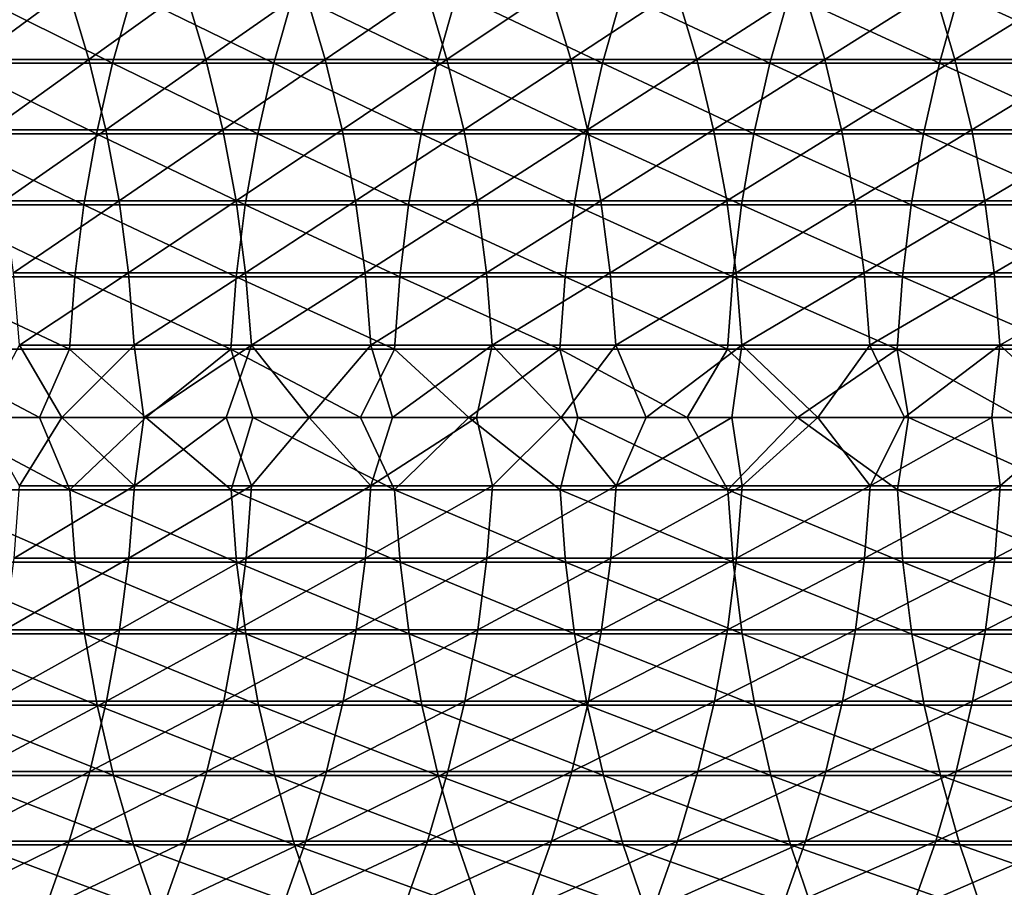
# Model space of a CAD drawing. Header units: metres. Extents: x -24 to 236, y -24 to 24.
# Tile 94 of 256: x 26.67 to 33.3, y -3.16 to 2.68. Entities that reach past the tile are written whole.
import ezdxf

# ---------------------------------------------------------------- set-up
doc = ezdxf.new("R2010")
doc.units = ezdxf.units.M
doc.layers.add('solid_10392024', color=7, linetype='CONTINUOUS')

msp = doc.modelspace()

# ---------------------------------------------------------------- linework, layer by layer
at = {"layer": 'solid_10392024'}
for points in [[(26.22629, 2.876055, 217.439407), (26.999874, 2.876056, 220.630005), (26.365685, 2.40966, 217.406067)], [(26.228642, 2.383344, 276.935455), (27.299292, 2.383333, 279.760284), (26.36154, 2.850171, 276.885681)], [(27.299292, 2.383333, 279.760284), (27.431793, 2.850157, 279.709473), (26.36154, 2.850171, 276.885681)], [(26.999874, 2.876056, 220.630005), (27.139063, 2.409661, 220.595795), (26.365685, 2.40966, 217.406067)], [(26.999874, 2.876056, 220.630005), (27.788504, 2.876054, 223.797073), (27.139063, 2.409661, 220.595795)], [(27.788504, 2.876054, 223.797073), (27.927477, 2.409659, 223.762009), (27.139063, 2.409661, 220.595795)], [(27.299292, 2.383333, 279.760284), (28.384037, 2.383325, 282.555389), (27.431793, 2.850157, 279.709473)], [(28.384037, 2.383325, 282.555389), (28.516129, 2.850148, 282.50351), (27.431793, 2.850157, 279.709473)], [(27.788504, 2.876054, 223.797073), (28.592051, 2.876049, 226.94017), (27.927477, 2.409659, 223.762009)], [(28.592051, 2.876049, 226.94017), (28.730799, 2.409655, 226.904236), (27.927477, 2.409659, 223.762009)], [(28.384037, 2.383325, 282.555389), (29.482771, 2.383324, 285.320374), (28.516129, 2.850148, 282.50351)], [(29.482771, 2.383324, 285.320374), (29.614437, 2.850147, 285.267426), (28.516129, 2.850148, 282.50351)], [(28.592051, 2.876049, 226.94017), (29.410385, 2.876042, 230.058823), (28.730799, 2.409655, 226.904236)], [(29.410385, 2.876042, 230.058823), (29.548903, 2.40965, 230.022003), (28.730799, 2.409655, 226.904236)], [(29.410385, 2.876042, 230.058823), (30.243383, 2.876034, 233.152557), (29.548903, 2.40965, 230.022003)], [(29.482771, 2.383324, 285.320374), (30.595381, 2.383335, 288.054871), (29.614437, 2.850147, 285.267426)], [(30.243383, 2.876034, 233.152557), (30.38166, 2.409643, 233.114853), (29.548903, 2.40965, 230.022003)], [(30.595381, 2.383335, 288.054871), (30.726606, 2.85016, 288.000854), (29.614437, 2.850147, 285.267426)], [(30.243383, 2.876034, 233.152557), (31.090916, 2.876027, 236.220932), (30.38166, 2.409643, 233.114853)], [(31.090916, 2.876027, 236.220932), (31.228943, 2.409637, 236.182312), (30.38166, 2.409643, 233.114853)], [(30.595381, 2.383335, 288.054871), (31.721758, 2.383356, 290.758545), (30.726606, 2.85016, 288.000854)], [(31.721758, 2.383356, 290.758545), (31.852528, 2.850185, 290.7034), (30.726606, 2.85016, 288.000854)], [(31.090916, 2.876027, 236.220932), (31.952854, 2.876022, 239.263458), (31.228943, 2.409637, 236.182312)], [(31.952854, 2.876022, 239.263458), (32.090626, 2.409633, 239.223938), (31.228943, 2.409637, 236.182312)], [(31.721758, 2.383356, 290.758545), (32.861801, 2.383381, 293.43103), (31.852528, 2.850185, 290.7034)], [(32.861801, 2.383381, 293.43103), (32.992096, 2.850215, 293.374786), (31.852528, 2.850185, 290.7034)], [(31.952854, 2.876022, 239.263458), (32.829075, 2.876023, 242.279694), (32.090626, 2.409633, 239.223938)], [(32.829075, 2.876023, 242.279694), (32.966579, 2.409633, 242.239243), (32.090626, 2.409633, 239.223938)], [(32.829075, 2.876023, 242.279694), (33.719444, 2.87603, 245.26915), (32.966579, 2.409633, 242.239243)], [(32.861801, 2.383381, 293.43103), (34.015396, 2.383405, 296.072052), (32.992096, 2.850215, 293.374786)], [(33.719444, 2.87603, 245.26915), (33.85667, 2.409639, 245.227783), (32.966579, 2.409633, 242.239243)], [(34.015396, 2.383405, 296.072052), (34.145199, 2.850244, 296.014679), (32.992096, 2.850215, 293.374786)], [(26.365685, 2.40966, 217.406067), (27.139063, 2.409661, 220.595795), (26.480295, 1.936183, 217.378647)], [(27.139063, 2.409661, 220.595795), (27.253502, 1.936184, 220.567673), (26.480295, 1.936183, 217.378647)], [(27.139063, 2.409661, 220.595795), (27.927477, 2.409659, 223.762009), (27.253502, 1.936184, 220.567673)], [(27.927477, 2.409659, 223.762009), (28.041739, 1.936183, 223.73317), (27.253502, 1.936184, 220.567673)], [(27.927477, 2.409659, 223.762009), (28.730799, 2.409655, 226.904236), (28.041739, 1.936183, 223.73317)], [(28.730799, 2.409655, 226.904236), (28.844877, 1.93618, 226.87468), (28.041739, 1.936183, 223.73317)], [(28.730799, 2.409655, 226.904236), (29.548903, 2.40965, 230.022003), (28.844877, 1.93618, 226.87468)], [(29.548903, 2.40965, 230.022003), (29.66279, 1.936175, 229.99173), (28.844877, 1.93618, 226.87468)], [(29.548903, 2.40965, 230.022003), (30.38166, 2.409643, 233.114853), (29.66279, 1.936175, 229.99173)], [(30.38166, 2.409643, 233.114853), (30.49535, 1.93617, 233.083847), (29.66279, 1.936175, 229.99173)], [(30.38166, 2.409643, 233.114853), (31.228943, 2.409637, 236.182312), (30.49535, 1.93617, 233.083847)], [(31.228943, 2.409637, 236.182312), (31.342428, 1.936165, 236.150574), (30.49535, 1.93617, 233.083847)], [(31.228943, 2.409637, 236.182312), (32.090626, 2.409633, 239.223938), (31.342428, 1.936165, 236.150574)], [(32.090626, 2.409633, 239.223938), (32.203899, 1.936162, 239.191437), (31.342428, 1.936165, 236.150574)], [(32.090626, 2.409633, 239.223938), (32.966579, 2.409633, 242.239243), (32.203899, 1.936162, 239.191437)], [(32.966579, 2.409633, 242.239243), (33.079632, 1.936162, 242.205994), (32.203899, 1.936162, 239.191437)], [(32.966579, 2.409633, 242.239243), (33.85667, 2.409639, 245.227783), (33.079632, 1.936162, 242.205994)], [(33.85667, 2.409639, 245.227783), (33.969498, 1.936167, 245.193756), (33.079632, 1.936162, 242.205994)], [(26.119631, 1.909512, 276.976288), (27.190605, 1.909503, 279.801971), (26.228642, 2.383344, 276.935455)], [(27.190605, 1.909503, 279.801971), (27.299292, 2.383333, 279.760284), (26.228642, 2.383344, 276.935455)], [(27.190605, 1.909503, 279.801971), (28.275686, 1.909497, 282.597931), (27.299292, 2.383333, 279.760284)], [(28.275686, 1.909497, 282.597931), (28.384037, 2.383325, 282.555389), (27.299292, 2.383333, 279.760284)], [(28.275686, 1.909497, 282.597931), (29.374769, 1.909496, 285.3638), (28.384037, 2.383325, 282.555389)], [(29.374769, 1.909496, 285.3638), (29.482771, 2.383324, 285.320374), (28.384037, 2.383325, 282.555389)], [(29.374769, 1.909496, 285.3638), (30.48774, 1.909505, 288.099182), (29.482771, 2.383324, 285.320374)], [(30.48774, 1.909505, 288.099182), (30.595381, 2.383335, 288.054871), (29.482771, 2.383324, 285.320374)], [(30.48774, 1.909505, 288.099182), (31.614494, 1.909522, 290.803741), (30.595381, 2.383335, 288.054871)], [(31.614494, 1.909522, 290.803741), (31.721758, 2.383356, 290.758545), (30.595381, 2.383335, 288.054871)], [(31.614494, 1.909522, 290.803741), (32.754925, 1.909542, 293.477173), (31.721758, 2.383356, 290.758545)], [(32.754925, 1.909542, 293.477173), (32.861801, 2.383381, 293.43103), (31.721758, 2.383356, 290.758545)], [(32.754925, 1.909542, 293.477173), (33.908924, 1.909562, 296.11911), (32.861801, 2.383381, 293.43103)], [(33.908924, 1.909562, 296.11911), (34.015396, 2.383405, 296.072052), (32.861801, 2.383381, 293.43103)], [(26.480295, 1.936183, 217.378647), (27.253502, 1.936184, 220.567673), (26.569782, 1.457016, 217.357239)], [(27.253502, 1.936184, 220.567673), (27.342855, 1.457016, 220.545715), (26.569782, 1.457016, 217.357239)], [(27.253502, 1.936184, 220.567673), (28.041739, 1.936183, 223.73317), (27.342855, 1.457016, 220.545715)], [(28.041739, 1.936183, 223.73317), (28.130955, 1.457015, 223.710663), (27.342855, 1.457016, 220.545715)], [(28.041739, 1.936183, 223.73317), (28.844877, 1.93618, 226.87468), (28.130955, 1.457015, 223.710663)], [(28.844877, 1.93618, 226.87468), (28.933949, 1.457013, 226.851608), (28.130955, 1.457015, 223.710663)], [(28.844877, 1.93618, 226.87468), (29.66279, 1.936175, 229.99173), (28.933949, 1.457013, 226.851608)], [(29.66279, 1.936175, 229.99173), (29.751713, 1.45701, 229.968094), (28.933949, 1.457013, 226.851608)], [(29.66279, 1.936175, 229.99173), (30.49535, 1.93617, 233.083847), (29.751713, 1.45701, 229.968094)], [(30.49535, 1.93617, 233.083847), (30.584118, 1.457006, 233.059631), (29.751713, 1.45701, 229.968094)], [(30.49535, 1.93617, 233.083847), (31.342428, 1.936165, 236.150574), (30.584118, 1.457006, 233.059631)], [(31.342428, 1.936165, 236.150574), (31.431036, 1.457002, 236.125778), (30.584118, 1.457006, 233.059631)], [(31.342428, 1.936165, 236.150574), (32.203899, 1.936162, 239.191437), (31.431036, 1.457002, 236.125778)], [(32.203899, 1.936162, 239.191437), (32.292339, 1.457, 239.166061), (31.431036, 1.457002, 236.125778)], [(32.203899, 1.936162, 239.191437), (33.079632, 1.936162, 242.205994), (32.292339, 1.457, 239.166061)], [(33.079632, 1.936162, 242.205994), (33.1679, 1.457, 242.180023), (32.292339, 1.457, 239.166061)], [(33.079632, 1.936162, 242.205994), (33.969498, 1.936167, 245.193756), (33.1679, 1.457, 242.180023)], [(33.969498, 1.936167, 245.193756), (34.05759, 1.457003, 245.167191), (33.1679, 1.457, 242.180023)], [(26.034828, 1.430068, 277.008026), (27.106052, 1.430062, 279.834381), (26.119631, 1.909512, 276.976288)], [(27.106052, 1.430062, 279.834381), (27.190605, 1.909503, 279.801971), (26.119631, 1.909512, 276.976288)], [(27.106052, 1.430062, 279.834381), (28.191397, 1.430057, 282.631042), (27.190605, 1.909503, 279.801971)], [(28.191397, 1.430057, 282.631042), (28.275686, 1.909497, 282.597931), (27.190605, 1.909503, 279.801971)], [(28.191397, 1.430057, 282.631042), (29.290751, 1.430057, 285.397583), (28.275686, 1.909497, 282.597931)], [(29.290751, 1.430057, 285.397583), (29.374769, 1.909496, 285.3638), (28.275686, 1.909497, 282.597931)], [(29.290751, 1.430057, 285.397583), (30.404003, 1.430063, 288.133667), (29.374769, 1.909496, 285.3638)], [(30.404003, 1.430063, 288.133667), (30.48774, 1.909505, 288.099182), (29.374769, 1.909496, 285.3638)], [(30.404003, 1.430063, 288.133667), (31.531048, 1.430076, 290.838928), (30.48774, 1.909505, 288.099182)], [(31.531048, 1.430076, 290.838928), (31.614494, 1.909522, 290.803741), (30.48774, 1.909505, 288.099182)], [(31.531048, 1.430076, 290.838928), (32.67178, 1.430091, 293.513062), (31.614494, 1.909522, 290.803741)], [(32.67178, 1.430091, 293.513062), (32.754925, 1.909542, 293.477173), (31.614494, 1.909522, 290.803741)], [(32.67178, 1.430091, 293.513062), (33.826096, 1.430105, 296.155701), (32.754925, 1.909542, 293.477173)], [(33.826096, 1.430105, 296.155701), (33.908924, 1.909562, 296.11911), (32.754925, 1.909542, 293.477173)], [(25.97448, 0.946422, 277.03064), (27.045885, 0.946417, 279.857483), (26.034828, 1.430068, 277.008026)], [(27.045885, 0.946417, 279.857483), (27.106052, 1.430062, 279.834381), (26.034828, 1.430068, 277.008026)], [(26.569782, 1.457016, 217.357239), (27.342855, 1.457016, 220.545715), (26.633881, 0.973566, 217.341904)], [(27.342855, 1.457016, 220.545715), (27.40686, 0.973567, 220.529999), (26.633881, 0.973566, 217.341904)], [(27.045885, 0.946417, 279.857483), (28.131414, 0.946414, 282.654602), (27.106052, 1.430062, 279.834381)], [(28.131414, 0.946414, 282.654602), (28.191397, 1.430057, 282.631042), (27.106052, 1.430062, 279.834381)], [(27.342855, 1.457016, 220.545715), (28.130955, 1.457015, 223.710663), (27.40686, 0.973567, 220.529999)], [(28.130955, 1.457015, 223.710663), (28.194859, 0.973566, 223.69455), (27.40686, 0.973567, 220.529999)], [(28.130955, 1.457015, 223.710663), (28.933949, 1.457013, 226.851608), (28.194859, 0.973566, 223.69455)], [(28.131414, 0.946414, 282.654602), (29.230961, 0.946414, 285.421631), (28.191397, 1.430057, 282.631042)], [(29.230961, 0.946414, 285.421631), (29.290751, 1.430057, 285.397583), (28.191397, 1.430057, 282.631042)], [(28.933949, 1.457013, 226.851608), (28.997751, 0.973564, 226.835083), (28.194859, 0.973566, 223.69455)], [(28.933949, 1.457013, 226.851608), (29.751713, 1.45701, 229.968094), (28.997751, 0.973564, 226.835083)], [(29.751713, 1.45701, 229.968094), (29.815409, 0.973562, 229.951157), (28.997751, 0.973564, 226.835083)], [(29.230961, 0.946414, 285.421631), (30.344414, 0.946418, 288.158203), (29.290751, 1.430057, 285.397583)], [(30.344414, 0.946418, 288.158203), (30.404003, 1.430063, 288.133667), (29.290751, 1.430057, 285.397583)], [(29.751713, 1.45701, 229.968094), (30.584118, 1.457006, 233.059631), (29.815409, 0.973562, 229.951157)], [(30.584118, 1.457006, 233.059631), (30.647703, 0.97356, 233.042297), (29.815409, 0.973562, 229.951157)], [(30.344414, 0.946418, 288.158203), (31.471666, 0.946426, 290.863953), (30.404003, 1.430063, 288.133667)], [(31.471666, 0.946426, 290.863953), (31.531048, 1.430076, 290.838928), (30.404003, 1.430063, 288.133667)], [(30.584118, 1.457006, 233.059631), (31.431036, 1.457002, 236.125778), (30.647703, 0.97356, 233.042297)], [(31.431036, 1.457002, 236.125778), (31.494509, 0.973557, 236.108032), (30.647703, 0.97356, 233.042297)], [(31.431036, 1.457002, 236.125778), (32.292339, 1.457, 239.166061), (31.494509, 0.973557, 236.108032)], [(31.471666, 0.946426, 290.863953), (32.612614, 0.946436, 293.538574), (31.531048, 1.430076, 290.838928)], [(32.292339, 1.457, 239.166061), (32.355694, 0.973555, 239.147888), (31.494509, 0.973557, 236.108032)], [(32.612614, 0.946436, 293.538574), (32.67178, 1.430091, 293.513062), (31.531048, 1.430076, 290.838928)], [(32.292339, 1.457, 239.166061), (33.1679, 1.457, 242.180023), (32.355694, 0.973555, 239.147888)], [(33.1679, 1.457, 242.180023), (33.231133, 0.973556, 242.161423), (32.355694, 0.973555, 239.147888)], [(32.612614, 0.946436, 293.538574), (33.767155, 0.946446, 296.181763), (32.67178, 1.430091, 293.513062)], [(33.767155, 0.946446, 296.181763), (33.826096, 1.430105, 296.155701), (32.67178, 1.430091, 293.513062)], [(33.1679, 1.457, 242.180023), (34.05759, 1.457003, 245.167191), (33.231133, 0.973556, 242.161423)], [(34.05759, 1.457003, 245.167191), (34.120689, 0.973558, 245.148163), (33.231133, 0.973556, 242.161423)], [(25.938766, 0.459993, 277.044006), (27.010277, 0.459991, 279.871124), (25.97448, 0.946422, 277.03064)], [(27.010277, 0.459991, 279.871124), (27.045885, 0.946417, 279.857483), (25.97448, 0.946422, 277.03064)], [(26.633881, 0.973566, 217.341904), (27.40686, 0.973567, 220.529999), (26.672407, 0.487255, 217.332703)], [(27.40686, 0.973567, 220.529999), (27.445328, 0.487256, 220.520538), (26.672407, 0.487255, 217.332703)], [(27.010277, 0.459991, 279.871124), (28.095919, 0.45999, 282.668549), (27.045885, 0.946417, 279.857483)], [(28.095919, 0.45999, 282.668549), (28.131414, 0.946414, 282.654602), (27.045885, 0.946417, 279.857483)], [(27.40686, 0.973567, 220.529999), (28.194859, 0.973566, 223.69455), (27.445328, 0.487256, 220.520538)], [(28.194859, 0.973566, 223.69455), (28.233267, 0.487255, 223.684845), (27.445328, 0.487256, 220.520538)], [(28.095919, 0.45999, 282.668549), (29.195578, 0.459989, 285.435852), (28.131414, 0.946414, 282.654602)], [(29.195578, 0.459989, 285.435852), (29.230961, 0.946414, 285.421631), (28.131414, 0.946414, 282.654602)], [(28.194859, 0.973566, 223.69455), (28.997751, 0.973564, 226.835083), (28.233267, 0.487255, 223.684845)], [(28.997751, 0.973564, 226.835083), (29.036098, 0.487255, 226.82515), (28.233267, 0.487255, 223.684845)], [(28.997751, 0.973564, 226.835083), (29.815409, 0.973562, 229.951157), (29.036098, 0.487255, 226.82515)], [(29.815409, 0.973562, 229.951157), (29.853691, 0.487253, 229.940979), (29.036098, 0.487255, 226.82515)], [(29.195578, 0.459989, 285.435852), (30.309149, 0.459991, 288.172729), (29.230961, 0.946414, 285.421631)], [(30.309149, 0.459991, 288.172729), (30.344414, 0.946418, 288.158203), (29.230961, 0.946414, 285.421631)], [(29.815409, 0.973562, 229.951157), (30.647703, 0.97356, 233.042297), (29.853691, 0.487253, 229.940979)], [(30.647703, 0.97356, 233.042297), (30.685921, 0.487252, 233.03186), (29.853691, 0.487253, 229.940979)], [(30.309149, 0.459991, 288.172729), (31.436525, 0.459996, 290.878784), (30.344414, 0.946418, 288.158203)], [(31.436525, 0.459996, 290.878784), (31.471666, 0.946426, 290.863953), (30.344414, 0.946418, 288.158203)], [(30.647703, 0.97356, 233.042297), (31.494509, 0.973557, 236.108032), (30.685921, 0.487252, 233.03186)], [(31.494509, 0.973557, 236.108032), (31.532656, 0.487251, 236.097351), (30.685921, 0.487252, 233.03186)], [(31.436525, 0.459996, 290.878784), (32.577599, 0.46, 293.553711), (31.471666, 0.946426, 290.863953)], [(32.577599, 0.46, 293.553711), (32.612614, 0.946436, 293.538574), (31.471666, 0.946426, 290.863953)], [(31.494509, 0.973557, 236.108032), (32.355694, 0.973555, 239.147888), (31.532656, 0.487251, 236.097351)], [(32.355694, 0.973555, 239.147888), (32.393768, 0.48725, 239.136963), (31.532656, 0.487251, 236.097351)], [(32.355694, 0.973555, 239.147888), (33.231133, 0.973556, 242.161423), (32.393768, 0.48725, 239.136963)], [(33.231133, 0.973556, 242.161423), (33.269135, 0.48725, 242.150253), (32.393768, 0.48725, 239.136963)], [(32.577599, 0.46, 293.553711), (33.732269, 0.460005, 296.197174), (32.612614, 0.946436, 293.538574)], [(33.732269, 0.460005, 296.197174), (33.767155, 0.946446, 296.181763), (32.612614, 0.946436, 293.538574)], [(33.231133, 0.973556, 242.161423), (34.120689, 0.973558, 245.148163), (33.269135, 0.48725, 242.150253)], [(34.120689, 0.973558, 245.148163), (34.158615, 0.487251, 245.136734), (33.269135, 0.48725, 242.150253)], [(26.672407, 0.487255, 217.332703), (26.959246, 0, 218.469543), (26.413149, 0, 216.186691)], [(26.672407, 0.487255, 217.332703), (27.445328, 0.487256, 220.520538), (26.959246, 0, 218.469543)], [(27.445328, 0.487256, 220.520538), (27.509546, 0, 220.726395), (26.959246, 0, 218.469543)], [(27.445328, 0.487256, 220.520538), (28.233267, 0.487255, 223.684845), (27.509546, 0, 220.726395)], [(28.233267, 0.487255, 223.684845), (28.063551, 0, 222.95607), (27.509546, 0, 220.726395)], [(28.233267, 0.487255, 223.684845), (28.621283, 0, 225.159531), (28.063551, 0, 222.95607)], [(28.233267, 0.487255, 223.684845), (29.036098, 0.487255, 226.82515), (28.621283, 0, 225.159531)], [(29.036098, 0.487255, 226.82515), (29.182901, 0, 227.338181), (28.621283, 0, 225.159531)], [(29.036098, 0.487255, 226.82515), (29.853691, 0.487253, 229.940979), (29.182901, 0, 227.338181)], [(29.853691, 0.487253, 229.940979), (29.748259, 0, 229.492126), (29.182901, 0, 227.338181)], [(29.853691, 0.487253, 229.940979), (30.317032, 0, 231.62088), (29.748259, 0, 229.492126)], [(29.853691, 0.487253, 229.940979), (30.685921, 0.487252, 233.03186), (30.317032, 0, 231.62088)], [(30.685921, 0.487252, 233.03186), (30.889376, 0, 233.725708), (30.317032, 0, 231.62088)], [(30.685921, 0.487252, 233.03186), (31.532656, 0.487251, 236.097351), (30.889376, 0, 233.725708)], [(31.532656, 0.487251, 236.097351), (31.465439, 0, 235.807739), (30.889376, 0, 233.725708)], [(31.532656, 0.487251, 236.097351), (32.044872, 0, 237.866302), (31.465439, 0, 235.807739)], [(31.532656, 0.487251, 236.097351), (32.393768, 0.48725, 239.136963), (32.044872, 0, 237.866302)], [(32.393768, 0.48725, 239.136963), (32.627617, 0, 239.901779), (32.044872, 0, 237.866302)], [(32.393768, 0.48725, 239.136963), (33.269135, 0.48725, 242.150253), (32.627617, 0, 239.901779)], [(33.269135, 0.48725, 242.150253), (33.21381, 0, 241.915176), (32.627617, 0, 239.901779)], [(33.269135, 0.48725, 242.150253), (33.803452, 0, 243.906998), (33.21381, 0, 241.915176)], [(33.269135, 0.48725, 242.150253), (34.158615, 0.487251, 245.136734), (33.803452, 0, 243.906998)], [(26.80728, 0, 279.373627), (27.010277, 0.459991, 279.871124), (25.938766, 0.459993, 277.044006)], [(26.095453, 0, 277.495056), (26.80728, 0, 279.373627), (25.938766, 0.459993, 277.044006)], [(26.80728, 0, 279.373627), (27.523186, 0, 281.233521), (27.010277, 0.459991, 279.871124)], [(27.523186, 0, 281.233521), (28.095919, 0.45999, 282.668549), (27.010277, 0.459991, 279.871124)], [(27.523186, 0, 281.233521), (28.243156, 0, 283.074951), (28.095919, 0.45999, 282.668549)], [(28.967415, 0, 284.898712), (29.195578, 0.459989, 285.435852), (28.095919, 0.45999, 282.668549)], [(28.243156, 0, 283.074951), (28.967415, 0, 284.898712), (28.095919, 0.45999, 282.668549)], [(28.967415, 0, 284.898712), (29.696056, 0, 286.705139), (29.195578, 0.459989, 285.435852)], [(29.696056, 0, 286.705139), (30.309149, 0.459991, 288.172729), (29.195578, 0.459989, 285.435852)], [(29.696056, 0, 286.705139), (30.428774, 0, 288.493744), (30.309149, 0.459991, 288.172729)], [(31.165751, 0, 290.265076), (31.436525, 0.459996, 290.878784), (30.309149, 0.459991, 288.172729)], [(30.428774, 0, 288.493744), (31.165751, 0, 290.265076), (30.309149, 0.459991, 288.172729)], [(31.165751, 0, 290.265076), (31.907242, 0, 292.019928), (31.436525, 0.459996, 290.878784)], [(31.907242, 0, 292.019928), (32.577599, 0.46, 293.553711), (31.436525, 0.459996, 290.878784)], [(31.907242, 0, 292.019928), (32.653133, 0, 293.758179), (32.577599, 0.46, 293.553711)], [(33.403301, 0, 295.479675), (33.732269, 0.460005, 296.197174), (32.577599, 0.46, 293.553711)], [(32.653133, 0, 293.758179), (33.403301, 0, 295.479675), (32.577599, 0.46, 293.553711)], [(25.940111, -0.487255, 277.043518), (27.01162, -0.487253, 279.870605), (26.095453, 0, 277.495056)], [(27.01162, -0.487253, 279.870605), (26.80728, 0, 279.373627), (26.095453, 0, 277.495056)], [(27.01162, -0.487253, 279.870605), (27.523186, 0, 281.233521), (26.80728, 0, 279.373627)], [(27.01162, -0.487253, 279.870605), (28.097256, -0.487251, 282.667999), (27.523186, 0, 281.233521)], [(28.097256, -0.487251, 282.667999), (28.243156, 0, 283.074951), (27.523186, 0, 281.233521)], [(28.097256, -0.487251, 282.667999), (29.196911, -0.487251, 285.435333), (28.243156, 0, 283.074951)], [(29.196911, -0.487251, 285.435333), (28.967415, 0, 284.898712), (28.243156, 0, 283.074951)], [(29.196911, -0.487251, 285.435333), (29.696056, 0, 286.705139), (28.967415, 0, 284.898712)], [(29.196911, -0.487251, 285.435333), (30.310478, -0.487253, 288.17218), (29.696056, 0, 286.705139)], [(30.310478, -0.487253, 288.17218), (30.428774, 0, 288.493744), (29.696056, 0, 286.705139)], [(30.310478, -0.487253, 288.17218), (31.437849, -0.487258, 290.878204), (30.428774, 0, 288.493744)], [(31.437849, -0.487258, 290.878204), (31.165751, 0, 290.265076), (30.428774, 0, 288.493744)], [(31.437849, -0.487258, 290.878204), (31.907242, 0, 292.019928), (31.165751, 0, 290.265076)], [(31.437849, -0.487258, 290.878204), (32.578918, -0.487263, 293.553131), (31.907242, 0, 292.019928)], [(32.578918, -0.487263, 293.553131), (32.653133, 0, 293.758179), (31.907242, 0, 292.019928)], [(32.578918, -0.487263, 293.553131), (33.733585, -0.487268, 296.196594), (32.653133, 0, 293.758179)], [(33.733585, -0.487268, 296.196594), (33.403301, 0, 295.479675), (32.653133, 0, 293.758179)], [(26.673803, -0.459994, 217.332367), (26.413149, 0, 216.186691), (26.959246, 0, 218.469543)], [(26.673803, -0.459994, 217.332367), (26.959246, 0, 218.469543), (27.446722, -0.459994, 220.520203)], [(27.446722, -0.459994, 220.520203), (26.959246, 0, 218.469543), (27.509546, 0, 220.726395)], [(27.446722, -0.459994, 220.520203), (27.509546, 0, 220.726395), (28.063551, 0, 222.95607)], [(27.446722, -0.459994, 220.520203), (28.063551, 0, 222.95607), (28.234661, -0.459994, 223.684494)], [(28.234661, -0.459994, 223.684494), (28.063551, 0, 222.95607), (28.621283, 0, 225.159531)], [(28.234661, -0.459994, 223.684494), (28.621283, 0, 225.159531), (29.037489, -0.459993, 226.824783)], [(29.037489, -0.459993, 226.824783), (28.621283, 0, 225.159531), (29.182901, 0, 227.338181)], [(29.037489, -0.459993, 226.824783), (29.182901, 0, 227.338181), (29.748259, 0, 229.492126)], [(29.037489, -0.459993, 226.824783), (29.748259, 0, 229.492126), (29.85508, -0.459992, 229.940613)], [(29.85508, -0.459992, 229.940613), (29.748259, 0, 229.492126), (30.317032, 0, 231.62088)], [(29.85508, -0.459992, 229.940613), (30.317032, 0, 231.62088), (30.687305, -0.45999, 233.031494)], [(30.687305, -0.45999, 233.031494), (30.317032, 0, 231.62088), (30.889376, 0, 233.725708)], [(30.687305, -0.45999, 233.031494), (30.889376, 0, 233.725708), (31.465439, 0, 235.807739)], [(30.687305, -0.45999, 233.031494), (31.465439, 0, 235.807739), (31.534039, -0.459989, 236.09697)], [(31.534039, -0.459989, 236.09697), (31.465439, 0, 235.807739), (32.044872, 0, 237.866302)], [(31.534039, -0.459989, 236.09697), (32.044872, 0, 237.866302), (32.395149, -0.459988, 239.136566)], [(32.395149, -0.459988, 239.136566), (32.044872, 0, 237.866302), (32.627617, 0, 239.901779)], [(32.395149, -0.459988, 239.136566), (32.627617, 0, 239.901779), (33.21381, 0, 241.915176)], [(32.395149, -0.459988, 239.136566), (33.21381, 0, 241.915176), (33.270512, -0.459989, 242.149841)], [(33.270512, -0.459989, 242.149841), (33.21381, 0, 241.915176), (33.803452, 0, 243.906998)], [(33.270512, -0.459989, 242.149841), (33.803452, 0, 243.906998), (34.159992, -0.45999, 245.136322)], [(27.446722, -0.459994, 220.520203), (27.409687, -0.946423, 220.529297), (26.636713, -0.946422, 217.341232)], [(26.673803, -0.459994, 217.332367), (27.446722, -0.459994, 220.520203), (26.636713, -0.946422, 217.341232)], [(28.234661, -0.459994, 223.684494), (28.197683, -0.946422, 223.693832), (27.409687, -0.946423, 220.529297)], [(27.446722, -0.459994, 220.520203), (28.234661, -0.459994, 223.684494), (27.409687, -0.946423, 220.529297)], [(29.037489, -0.459993, 226.824783), (29.00057, -0.946421, 226.834351), (28.197683, -0.946422, 223.693832)], [(28.234661, -0.459994, 223.684494), (29.037489, -0.459993, 226.824783), (28.197683, -0.946422, 223.693832)], [(29.85508, -0.459992, 229.940613), (29.818224, -0.946418, 229.950409), (29.00057, -0.946421, 226.834351)], [(29.037489, -0.459993, 226.824783), (29.85508, -0.459992, 229.940613), (29.00057, -0.946421, 226.834351)], [(30.687305, -0.45999, 233.031494), (30.650513, -0.946416, 233.041519), (29.818224, -0.946418, 229.950409)], [(29.85508, -0.459992, 229.940613), (30.687305, -0.45999, 233.031494), (29.818224, -0.946418, 229.950409)], [(31.534039, -0.459989, 236.09697), (31.497313, -0.946413, 236.107239), (30.650513, -0.946416, 233.041519)], [(30.687305, -0.45999, 233.031494), (31.534039, -0.459989, 236.09697), (30.650513, -0.946416, 233.041519)], [(32.395149, -0.459988, 239.136566), (32.35849, -0.946412, 239.147095), (31.497313, -0.946413, 236.107239)], [(31.534039, -0.459989, 236.09697), (32.395149, -0.459988, 239.136566), (31.497313, -0.946413, 236.107239)], [(32.395149, -0.459988, 239.136566), (33.270512, -0.459989, 242.149841), (32.35849, -0.946412, 239.147095)], [(33.270512, -0.459989, 242.149841), (33.233925, -0.946412, 242.160599), (32.35849, -0.946412, 239.147095)], [(33.270512, -0.459989, 242.149841), (34.159992, -0.45999, 245.136322), (33.233925, -0.946412, 242.160599)], [(34.159992, -0.45999, 245.136322), (34.123478, -0.946414, 245.147324), (33.233925, -0.946412, 242.160599)], [(27.048605, -0.973561, 279.856415), (27.01162, -0.487253, 279.870605), (25.940111, -0.487255, 277.043518)], [(25.977207, -0.973566, 277.029633), (27.048605, -0.973561, 279.856415), (25.940111, -0.487255, 277.043518)], [(28.134125, -0.973558, 282.653534), (28.097256, -0.487251, 282.667999), (27.01162, -0.487253, 279.870605)], [(27.048605, -0.973561, 279.856415), (28.134125, -0.973558, 282.653534), (27.01162, -0.487253, 279.870605)], [(29.233664, -0.973557, 285.420532), (29.196911, -0.487251, 285.435333), (28.097256, -0.487251, 282.667999)], [(28.134125, -0.973558, 282.653534), (29.233664, -0.973557, 285.420532), (28.097256, -0.487251, 282.667999)], [(30.347107, -0.973562, 288.157104), (30.310478, -0.487253, 288.17218), (29.196911, -0.487251, 285.435333)], [(29.233664, -0.973557, 285.420532), (30.347107, -0.973562, 288.157104), (29.196911, -0.487251, 285.435333)], [(31.47435, -0.97357, 290.862823), (31.437849, -0.487258, 290.878204), (30.310478, -0.487253, 288.17218)], [(30.347107, -0.973562, 288.157104), (31.47435, -0.97357, 290.862823), (30.310478, -0.487253, 288.17218)], [(32.615288, -0.973581, 293.537445), (32.578918, -0.487263, 293.553131), (31.437849, -0.487258, 290.878204)], [(31.47435, -0.97357, 290.862823), (32.615288, -0.973581, 293.537445), (31.437849, -0.487258, 290.878204)], [(33.769817, -0.973591, 296.180573), (33.733585, -0.487268, 296.196594), (32.578918, -0.487263, 293.553131)], [(32.615288, -0.973581, 293.537445), (33.769817, -0.973591, 296.180573), (32.578918, -0.487263, 293.553131)], [(27.110142, -1.457008, 279.832825), (27.048605, -0.973561, 279.856415), (25.977207, -0.973566, 277.029633)], [(26.038927, -1.457015, 277.0065), (27.110142, -1.457008, 279.832825), (25.977207, -0.973566, 277.029633)], [(26.636713, -0.946422, 217.341232), (27.409687, -0.946423, 220.529297), (26.574039, -1.43007, 217.356232)], [(27.409687, -0.946423, 220.529297), (27.347107, -1.43007, 220.544678), (26.574039, -1.43007, 217.356232)], [(28.195473, -1.457003, 282.629425), (28.134125, -0.973558, 282.653534), (27.048605, -0.973561, 279.856415)], [(27.110142, -1.457008, 279.832825), (28.195473, -1.457003, 282.629425), (27.048605, -0.973561, 279.856415)], [(28.197683, -0.946422, 223.693832), (28.135199, -1.430069, 223.709595), (27.347107, -1.43007, 220.544678)], [(27.409687, -0.946423, 220.529297), (28.197683, -0.946422, 223.693832), (27.347107, -1.43007, 220.544678)], [(29.294813, -1.457003, 285.395966), (29.233664, -0.973557, 285.420532), (28.134125, -0.973558, 282.653534)], [(28.195473, -1.457003, 282.629425), (29.294813, -1.457003, 285.395966), (28.134125, -0.973558, 282.653534)], [(29.00057, -0.946421, 226.834351), (28.938189, -1.430067, 226.85051), (28.135199, -1.430069, 223.709595)], [(28.197683, -0.946422, 223.693832), (29.00057, -0.946421, 226.834351), (28.135199, -1.430069, 223.709595)], [(29.818224, -0.946418, 229.950409), (29.755945, -1.430064, 229.966965), (28.938189, -1.430067, 226.85051)], [(29.00057, -0.946421, 226.834351), (29.818224, -0.946418, 229.950409), (28.938189, -1.430067, 226.85051)], [(30.408051, -1.457009, 288.131989), (30.347107, -0.973562, 288.157104), (29.233664, -0.973557, 285.420532)], [(29.294813, -1.457003, 285.395966), (30.408051, -1.457009, 288.131989), (29.233664, -0.973557, 285.420532)], [(30.650513, -0.946416, 233.041519), (30.588343, -1.43006, 233.058487), (29.755945, -1.430064, 229.966965)], [(29.818224, -0.946418, 229.950409), (30.650513, -0.946416, 233.041519), (29.755945, -1.430064, 229.966965)], [(31.535082, -1.457022, 290.837219), (31.47435, -0.97357, 290.862823), (30.347107, -0.973562, 288.157104)], [(30.408051, -1.457009, 288.131989), (31.535082, -1.457022, 290.837219), (30.347107, -0.973562, 288.157104)], [(31.497313, -0.946413, 236.107239), (31.435253, -1.430056, 236.124603), (30.588343, -1.43006, 233.058487)], [(30.650513, -0.946416, 233.041519), (31.497313, -0.946413, 236.107239), (30.588343, -1.43006, 233.058487)], [(32.35849, -0.946412, 239.147095), (32.296551, -1.430054, 239.164856), (31.435253, -1.430056, 236.124603)], [(31.497313, -0.946413, 236.107239), (32.35849, -0.946412, 239.147095), (31.435253, -1.430056, 236.124603)], [(32.6758, -1.457037, 293.511322), (32.615288, -0.973581, 293.537445), (31.47435, -0.97357, 290.862823)], [(31.535082, -1.457022, 290.837219), (32.6758, -1.457037, 293.511322), (31.47435, -0.97357, 290.862823)], [(33.233925, -0.946412, 242.160599), (33.172104, -1.430054, 242.178787), (32.296551, -1.430054, 239.164856)], [(32.35849, -0.946412, 239.147095), (33.233925, -0.946412, 242.160599), (32.296551, -1.430054, 239.164856)], [(33.830101, -1.457052, 296.153931), (33.769817, -0.973591, 296.180573), (32.615288, -0.973581, 293.537445)], [(32.6758, -1.457037, 293.511322), (33.830101, -1.457052, 296.153931), (32.615288, -0.973581, 293.537445)], [(33.233925, -0.946412, 242.160599), (34.123478, -0.946414, 245.147324), (33.172104, -1.430054, 242.178787)], [(34.123478, -0.946414, 245.147324), (34.061783, -1.430058, 245.165924), (33.172104, -1.430054, 242.178787)], [(27.196051, -1.936172, 279.799866), (27.110142, -1.457008, 279.832825), (26.038927, -1.457015, 277.0065)], [(26.125093, -1.936182, 276.974243), (27.196051, -1.936172, 279.799866), (26.038927, -1.457015, 277.0065)], [(27.347107, -1.43007, 220.544678), (27.259167, -1.909515, 220.566284), (26.485968, -1.909514, 217.377289)], [(26.574039, -1.43007, 217.356232), (27.347107, -1.43007, 220.544678), (26.485968, -1.909514, 217.377289)], [(28.281116, -1.936166, 282.595795), (28.195473, -1.457003, 282.629425), (27.110142, -1.457008, 279.832825)], [(27.196051, -1.936172, 279.799866), (28.281116, -1.936166, 282.595795), (27.110142, -1.457008, 279.832825)], [(28.135199, -1.430069, 223.709595), (28.047394, -1.909513, 223.73175), (27.259167, -1.909515, 220.566284)], [(27.347107, -1.43007, 220.544678), (28.135199, -1.430069, 223.709595), (27.259167, -1.909515, 220.566284)], [(28.938189, -1.430067, 226.85051), (28.850525, -1.90951, 226.873215), (28.047394, -1.909513, 223.73175)], [(28.135199, -1.430069, 223.709595), (28.938189, -1.430067, 226.85051), (28.047394, -1.909513, 223.73175)], [(29.38018, -1.936165, 285.361633), (29.294813, -1.457003, 285.395966), (28.195473, -1.457003, 282.629425)], [(28.281116, -1.936166, 282.595795), (29.38018, -1.936165, 285.361633), (28.195473, -1.457003, 282.629425)], [(29.755945, -1.430064, 229.966965), (29.668427, -1.909506, 229.990219), (28.850525, -1.90951, 226.873215)], [(28.938189, -1.430067, 226.85051), (29.755945, -1.430064, 229.966965), (28.850525, -1.90951, 226.873215)], [(30.493134, -1.936174, 288.096985), (30.408051, -1.457009, 288.131989), (29.294813, -1.457003, 285.395966)], [(29.38018, -1.936165, 285.361633), (30.493134, -1.936174, 288.096985), (29.294813, -1.457003, 285.395966)], [(30.588343, -1.43006, 233.058487), (30.500977, -1.9095, 233.082306), (29.668427, -1.909506, 229.990219)], [(29.755945, -1.430064, 229.966965), (30.588343, -1.43006, 233.058487), (29.668427, -1.909506, 229.990219)], [(31.619867, -1.936191, 290.801483), (31.535082, -1.457022, 290.837219), (30.408051, -1.457009, 288.131989)], [(30.493134, -1.936174, 288.096985), (31.619867, -1.936191, 290.801483), (30.408051, -1.457009, 288.131989)], [(31.435253, -1.430056, 236.124603), (31.348045, -1.909496, 236.149002), (30.500977, -1.9095, 233.082306)], [(30.588343, -1.43006, 233.058487), (31.435253, -1.430056, 236.124603), (30.500977, -1.9095, 233.082306)], [(32.296551, -1.430054, 239.164856), (32.209503, -1.909492, 239.189835), (31.348045, -1.909496, 236.149002)], [(31.435253, -1.430056, 236.124603), (32.296551, -1.430054, 239.164856), (31.348045, -1.909496, 236.149002)], [(32.760277, -1.936212, 293.474854), (32.6758, -1.457037, 293.511322), (31.535082, -1.457022, 290.837219)], [(31.619867, -1.936191, 290.801483), (32.760277, -1.936212, 293.474854), (31.535082, -1.457022, 290.837219)], [(33.172104, -1.430054, 242.178787), (33.085228, -1.909493, 242.204346), (32.209503, -1.909492, 239.189835)], [(32.296551, -1.430054, 239.164856), (33.172104, -1.430054, 242.178787), (32.209503, -1.909492, 239.189835)], [(33.914257, -1.936231, 296.11676), (33.830101, -1.457052, 296.153931), (32.6758, -1.457037, 293.511322)], [(32.760277, -1.936212, 293.474854), (33.914257, -1.936231, 296.11676), (32.6758, -1.457037, 293.511322)], [(33.172104, -1.430054, 242.178787), (34.061783, -1.430058, 245.165924), (33.085228, -1.909493, 242.204346)], [(34.061783, -1.430058, 245.165924), (33.975082, -1.909498, 245.192078), (33.085228, -1.909493, 242.204346)], [(26.485968, -1.909514, 217.377289), (27.259167, -1.909515, 220.566284), (26.372755, -2.383346, 217.404373)], [(27.259167, -1.909515, 220.566284), (27.146122, -2.383347, 220.594055), (26.372755, -2.383346, 217.404373)], [(28.047394, -1.909513, 223.73175), (27.934525, -2.383345, 223.760223), (27.146122, -2.383347, 220.594055)], [(27.259167, -1.909515, 220.566284), (28.047394, -1.909513, 223.73175), (27.146122, -2.383347, 220.594055)], [(28.850525, -1.90951, 226.873215), (28.737837, -2.383341, 226.902405), (27.934525, -2.383345, 223.760223)], [(28.047394, -1.909513, 223.73175), (28.850525, -1.90951, 226.873215), (27.934525, -2.383345, 223.760223)], [(29.668427, -1.909506, 229.990219), (29.555929, -2.383336, 230.020126), (28.737837, -2.383341, 226.902405)], [(28.850525, -1.90951, 226.873215), (29.668427, -1.909506, 229.990219), (28.737837, -2.383341, 226.902405)], [(30.500977, -1.9095, 233.082306), (30.388674, -2.383329, 233.112946), (29.555929, -2.383336, 230.020126)], [(29.668427, -1.909506, 229.990219), (30.500977, -1.9095, 233.082306), (29.555929, -2.383336, 230.020126)], [(31.348045, -1.909496, 236.149002), (31.235945, -2.383323, 236.180359), (30.388674, -2.383329, 233.112946)], [(30.500977, -1.9095, 233.082306), (31.348045, -1.909496, 236.149002), (30.388674, -2.383329, 233.112946)], [(32.209503, -1.909492, 239.189835), (32.097614, -2.383319, 239.221939), (31.235945, -2.383323, 236.180359)], [(31.348045, -1.909496, 236.149002), (32.209503, -1.909492, 239.189835), (31.235945, -2.383323, 236.180359)], [(32.209503, -1.909492, 239.189835), (33.085228, -1.909493, 242.204346), (32.097614, -2.383319, 239.221939)], [(33.085228, -1.909493, 242.204346), (32.973553, -2.383319, 242.237198), (32.097614, -2.383319, 239.221939)], [(33.085228, -1.909493, 242.204346), (33.975082, -1.909498, 245.192078), (32.973553, -2.383319, 242.237198)], [(33.975082, -1.909498, 245.192078), (33.863632, -2.383326, 245.225677), (32.973553, -2.383319, 242.237198)], [(27.306078, -2.409647, 279.75769), (27.196051, -1.936172, 279.799866), (26.125093, -1.936182, 276.974243)], [(26.235449, -2.409658, 276.932892), (27.306078, -2.409647, 279.75769), (26.125093, -1.936182, 276.974243)], [(28.390804, -2.409639, 282.552734), (28.281116, -1.936166, 282.595795), (27.196051, -1.936172, 279.799866)], [(27.306078, -2.409647, 279.75769), (28.390804, -2.409639, 282.552734), (27.196051, -1.936172, 279.799866)], [(29.489515, -2.409638, 285.317657), (29.38018, -1.936165, 285.361633), (28.281116, -1.936166, 282.595795)], [(28.390804, -2.409639, 282.552734), (29.489515, -2.409638, 285.317657), (28.281116, -1.936166, 282.595795)], [(30.602102, -2.409649, 288.052094), (30.493134, -1.936174, 288.096985), (29.38018, -1.936165, 285.361633)], [(29.489515, -2.409638, 285.317657), (30.602102, -2.409649, 288.052094), (29.38018, -1.936165, 285.361633)], [(31.728456, -2.40967, 290.755707), (31.619867, -1.936191, 290.801483), (30.493134, -1.936174, 288.096985)], [(30.602102, -2.409649, 288.052094), (31.728456, -2.40967, 290.755707), (30.493134, -1.936174, 288.096985)], [(32.868473, -2.409696, 293.428162), (32.760277, -1.936212, 293.474854), (31.619867, -1.936191, 290.801483)], [(31.728456, -2.40967, 290.755707), (32.868473, -2.409696, 293.428162), (31.619867, -1.936191, 290.801483)], [(34.022045, -2.40972, 296.069092), (33.914257, -1.936231, 296.11676), (32.760277, -1.936212, 293.474854)], [(32.868473, -2.409696, 293.428162), (34.022045, -2.40972, 296.069092), (32.760277, -1.936212, 293.474854)], [(26.372755, -2.383346, 217.404373), (27.146122, -2.383347, 220.594055), (26.234735, -2.850173, 217.437393)], [(27.146122, -2.383347, 220.594055), (27.008308, -2.850174, 220.62793), (26.234735, -2.850173, 217.437393)], [(27.934525, -2.383345, 223.760223), (27.796925, -2.850172, 223.794952), (27.008308, -2.850174, 220.62793)], [(27.146122, -2.383347, 220.594055), (27.934525, -2.383345, 223.760223), (27.008308, -2.850174, 220.62793)], [(28.737837, -2.383341, 226.902405), (28.600456, -2.850168, 226.937988), (27.796925, -2.850172, 223.794952)], [(27.934525, -2.383345, 223.760223), (28.737837, -2.383341, 226.902405), (27.796925, -2.850172, 223.794952)], [(29.555929, -2.383336, 230.020126), (29.418777, -2.850161, 230.056595), (28.600456, -2.850168, 226.937988)], [(28.737837, -2.383341, 226.902405), (29.555929, -2.383336, 230.020126), (28.600456, -2.850168, 226.937988)], [(30.388674, -2.383329, 233.112946), (30.25176, -2.850153, 233.150284), (29.418777, -2.850161, 230.056595)], [(29.555929, -2.383336, 230.020126), (30.388674, -2.383329, 233.112946), (29.418777, -2.850161, 230.056595)], [(31.235945, -2.383323, 236.180359), (31.099277, -2.850146, 236.218597), (30.25176, -2.850153, 233.150284)], [(30.388674, -2.383329, 233.112946), (31.235945, -2.383323, 236.180359), (30.25176, -2.850153, 233.150284)], [(32.097614, -2.383319, 239.221939), (31.961203, -2.850141, 239.261078), (31.099277, -2.850146, 236.218597)], [(31.235945, -2.383323, 236.180359), (32.097614, -2.383319, 239.221939), (31.099277, -2.850146, 236.218597)], [(32.973553, -2.383319, 242.237198), (32.837406, -2.850142, 242.277237), (31.961203, -2.850141, 239.261078)], [(32.097614, -2.383319, 239.221939), (32.973553, -2.383319, 242.237198), (31.961203, -2.850141, 239.261078)], [(32.973553, -2.383319, 242.237198), (33.863632, -2.383326, 245.225677), (32.837406, -2.850142, 242.277237)], [(33.863632, -2.383326, 245.225677), (33.72776, -2.850149, 245.266647), (32.837406, -2.850142, 242.277237)], [(27.439901, -2.876039, 279.70636), (27.306078, -2.409647, 279.75769), (26.235449, -2.409658, 276.932892)], [(26.369671, -2.876052, 276.882629), (27.439901, -2.876039, 279.70636), (26.235449, -2.409658, 276.932892)], [(28.524214, -2.876029, 282.500336), (28.390804, -2.409639, 282.552734), (27.306078, -2.409647, 279.75769)], [(27.439901, -2.876039, 279.70636), (28.524214, -2.876029, 282.500336), (27.306078, -2.409647, 279.75769)], [(29.622496, -2.876028, 285.264191), (29.489515, -2.409638, 285.317657), (28.390804, -2.409639, 282.552734)], [(28.524214, -2.876029, 282.500336), (29.622496, -2.876028, 285.264191), (28.390804, -2.409639, 282.552734)], [(30.734636, -2.876041, 287.997528), (30.602102, -2.409649, 288.052094), (29.489515, -2.409638, 285.317657)], [(29.622496, -2.876028, 285.264191), (30.734636, -2.876041, 287.997528), (29.489515, -2.409638, 285.317657)], [(31.860531, -2.876067, 290.700043), (31.728456, -2.40967, 290.755707), (30.602102, -2.409649, 288.052094)], [(30.734636, -2.876041, 287.997528), (31.860531, -2.876067, 290.700043), (30.602102, -2.409649, 288.052094)], [(33.000069, -2.876097, 293.371338), (32.868473, -2.409696, 293.428162), (31.728456, -2.40967, 290.755707)], [(31.860531, -2.876067, 290.700043), (33.000069, -2.876097, 293.371338), (31.728456, -2.40967, 290.755707)], [(34.153141, -2.876126, 296.011169), (34.022045, -2.40972, 296.069092), (32.868473, -2.409696, 293.428162)], [(33.000069, -2.876097, 293.371338), (34.153141, -2.876126, 296.011169), (32.868473, -2.409696, 293.428162)], [(26.234735, -2.850173, 217.437393), (27.008308, -2.850174, 220.62793), (26.072313, -3.308624, 217.476242)], [(27.008308, -2.850174, 220.62793), (26.846128, -3.308625, 220.66777), (26.072313, -3.308624, 217.476242)], [(27.597128, -3.333978, 279.646057), (27.439901, -2.876039, 279.70636), (26.369671, -2.876052, 276.882629)], [(26.527367, -3.333994, 276.823547), (27.597128, -3.333978, 279.646057), (26.369671, -2.876052, 276.882629)], [(27.796925, -2.850172, 223.794952), (27.634996, -3.308623, 223.8358), (26.846128, -3.308625, 220.66777)], [(27.008308, -2.850174, 220.62793), (27.796925, -2.850172, 223.794952), (26.846128, -3.308625, 220.66777)], [(28.680952, -3.333967, 282.438782), (28.524214, -2.876029, 282.500336), (27.439901, -2.876039, 279.70636)], [(27.597128, -3.333978, 279.646057), (28.680952, -3.333967, 282.438782), (27.439901, -2.876039, 279.70636)], [(28.600456, -2.850168, 226.937988), (28.438789, -3.308617, 226.979874), (27.634996, -3.308623, 223.8358)], [(27.796925, -2.850172, 223.794952), (28.600456, -2.850168, 226.937988), (27.634996, -3.308623, 223.8358)], [(29.418777, -2.850161, 230.056595), (29.25738, -3.30861, 230.099487), (28.438789, -3.308617, 226.979874)], [(28.600456, -2.850168, 226.937988), (29.418777, -2.850161, 230.056595), (28.438789, -3.308617, 226.979874)], [(29.77873, -3.333966, 285.201355), (29.622496, -2.876028, 285.264191), (28.524214, -2.876029, 282.500336)], [(28.680952, -3.333967, 282.438782), (29.77873, -3.333966, 285.201355), (28.524214, -2.876029, 282.500336)], [(30.25176, -2.850153, 233.150284), (30.090643, -3.308601, 233.194229), (29.25738, -3.30861, 230.099487)], [(29.418777, -2.850161, 230.056595), (30.25176, -2.850153, 233.150284), (29.25738, -3.30861, 230.099487)], [(30.890348, -3.333981, 287.933441), (30.734636, -2.876041, 287.997528), (29.622496, -2.876028, 285.264191)], [(29.77873, -3.333966, 285.201355), (30.890348, -3.333981, 287.933441), (29.622496, -2.876028, 285.264191)], [(31.099277, -2.850146, 236.218597), (30.93845, -3.308592, 236.26358), (30.090643, -3.308601, 233.194229)], [(30.25176, -2.850153, 233.150284), (31.099277, -2.850146, 236.218597), (30.090643, -3.308601, 233.194229)], [(32.015701, -3.334011, 290.634613), (31.860531, -2.876067, 290.700043), (30.734636, -2.876041, 287.997528)], [(30.890348, -3.333981, 287.933441), (32.015701, -3.334011, 290.634613), (30.734636, -2.876041, 287.997528)], [(31.961203, -2.850141, 239.261078), (31.800676, -3.308587, 239.307129), (30.93845, -3.308592, 236.26358)], [(31.099277, -2.850146, 236.218597), (31.961203, -2.850141, 239.261078), (30.93845, -3.308592, 236.26358)], [(31.961203, -2.850141, 239.261078), (32.837406, -2.850142, 242.277237), (31.800676, -3.308587, 239.307129)], [(32.837406, -2.850142, 242.277237), (32.677193, -3.308587, 242.324371), (31.800676, -3.308587, 239.307129)], [(33.154675, -3.334046, 293.304626), (33.000069, -2.876097, 293.371338), (31.860531, -2.876067, 290.700043)], [(32.015701, -3.334011, 290.634613), (33.154675, -3.334046, 293.304626), (31.860531, -2.876067, 290.700043)], [(32.837406, -2.850142, 242.277237), (33.72776, -2.850149, 245.266647), (32.677193, -3.308587, 242.324371)], [(33.72776, -2.850149, 245.266647), (33.567867, -3.308596, 245.314865), (32.677193, -3.308587, 242.324371)], [(34.307163, -3.33408, 295.943085), (34.153141, -2.876126, 296.011169), (33.000069, -2.876097, 293.371338)], [(33.154675, -3.334046, 293.304626), (34.307163, -3.33408, 295.943085), (33.000069, -2.876097, 293.371338)]]:
    msp.add_3dface(points, dxfattribs=at)

doc.saveas('drawing.dxf')
